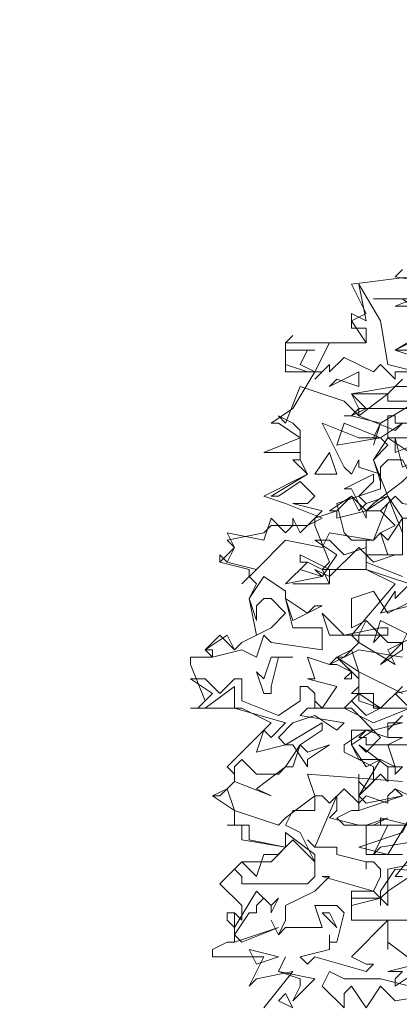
# Model space of a CAD drawing. Header units: millimetres. Extents: x 4234 to 4704, y 1542 to 2004.
# Tile 210 of 256: x 4448.35 to 4453.51, y 1946.09 to 1959.49. Entities that reach past the tile are written whole.
import ezdxf

# ---------------------------------------------------------------- set-up
doc = ezdxf.new("R2010")
doc.units = ezdxf.units.MM
doc.linetypes.add('DASHED', pattern=[19.05, 12.7, -6.35])
doc.layers.add('BOD', color=40, linetype='Continuous')
doc.layers.add('DIMENSIONS', color=7, linetype='Continuous')

# ---------------------------------------------------------------- blocks, each defined once
blk = doc.blocks.new('A$Cf9015526')
at = {"color": 116, "lineweight": 0, "true_color": 0x136734}
for points in [[(0.644, 1.1104), (0.6218, 1.1104), (0.7106, 1.2214), (0.5774, 1.1992), (0.5552, 1.177), (0.5996, 1.2658), (0.4664, 1.2658), (0.4441, 1.288), (0.4886, 1.3102), (0.5108, 1.3102), (0.5108, 1.3991), (0.533, 1.3768), (0.5552, 1.3991), (0.5552, 1.4435), (0.4664, 1.4879), (0.4664, 1.5101), (0.533, 1.5545), (0.5552, 1.5545), (0.644, 1.5767)], [(0.6662, 1.6211), (0.5552, 1.6211), (0.5552, 1.6655), (0.4886, 1.6655), (0.5108, 1.6877), (0.5108, 1.71), (0.4441, 1.7766), (0.4886, 1.7988), (0.5108, 1.821), (0.4886, 1.8432), (0.6218, 1.9986), (0.533, 2.0431), (0.3997, 2.0431), (0.4219, 2.0653), (0.3775, 2.1763), (0.3775, 2.1985), (0.4441, 2.2207), (0.4219, 2.2207), (0.4886, 2.2651), (0.5108, 2.2207), (0.533, 2.2429), (0.5996, 2.2651), (0.5552, 2.3762), (0.5996, 2.4206), (0.5774, 2.4428), (0.5552, 2.4428), (0.5774, 2.4872), (0.4886, 2.5094), (0.4664, 2.5094), (0.4886, 2.5094), (0.5108, 2.5316), (0.4886, 2.576), (0.6218, 2.5982), (0.7328, 2.5982)], [(0.6884, 2.6871), (0.6218, 2.7093), (0.7328, 2.7759)], [(0.7328, 2.8425), (0.6218, 2.8425), (0.7328, 2.8869)], [(0.6662, 1.3546), (0.6218, 1.3768), (0.6662, 1.3546)], [(0.755, 2.9091), (0.6218, 2.9314), (0.644, 2.9536)], [(0.2221, 0.7106), (0.3109, 0.8217), (0.1999, 0.7995), (0.1777, 0.7773), (0.2221, 0.8661), (0.0666, 0.8661), (0.0666, 0.8883), (0.111, 0.9105), (0.1332, 0.9105), (0.1332, 0.9993), (0.1554, 0.9771), (0.1554, 0.9993), (0.1554, 1.0215), (0.0888, 1.0882), (0.1554, 1.1548), (0.2443, 1.1548), (0.2887, 1.1992), (0.1554, 1.2214), (0.1554, 1.2658), (0.111, 1.2658), (0.1332, 1.2658), (0.1332, 1.3102), (0.0666, 1.3546), (0.111, 1.3768), (0.1332, 1.3991), (0.1332, 1.4213), (0.111, 1.4435), (0.2443, 1.5767), (0.1554, 1.6211), (0, 1.6211), (0.0222, 1.6211), (0.0444, 1.6433), (0, 1.7544), (0, 1.7766), (0.0666, 1.7766), (0.0444, 1.7988), (0.0888, 1.8432), (0.1332, 1.7988), (0.1554, 1.821), (0.1999, 1.8432), (0.1777, 1.9542), (0.1999, 1.9986), (0.1777, 2.0209), (0.1777, 2.0431), (0.0888, 2.0653), (0.0888, 2.0875), (0.0888, 2.0653), (0.1332, 2.1097), (0.111, 2.1319), (0.2221, 2.1541), (0.2443, 2.1763), (0.3553, 2.1763), (0.3997, 2.1985), (0.2887, 2.2429), (0.2221, 2.2651), (0.3553, 2.3318), (0.3109, 2.3762), (0.3331, 2.3762), (0.3331, 2.3984), (0.2221, 2.3984), (0.3331, 2.4428), (0.2665, 2.4872), (0.2443, 2.4872), (0.3109, 2.5316), (0.3775, 2.6427), (0.2887, 2.6427), (0.2887, 2.7315), (0.533, 2.7315), (0.4886, 2.7981), (0.533, 2.8203), (0.4886, 2.9091), (0.6662, 2.9314)], [(0.6884, 2.5538), (0.5774, 2.4872), (0.5552, 2.4206), (0.5774, 2.4872), (0.4886, 2.5094), (0.4664, 2.5094), (0.4886, 2.5094), (0.533, 2.5316), (0.4886, 2.576), (0.5996, 2.576), (0.644, 2.6205)], [(0.6662, 2.7093), (0.6218, 2.7093), (0.755, 2.7759)], [(0.6884, 0.8217), (0.6218, 0.7773), (0.6218, 0.7995), (0.644, 0.8217), (0.6218, 0.8217), (0.5996, 0.8217), (0.6884, 0.8439), (0.5996, 0.9105), (0.5996, 0.8883), (0.5996, 0.9327), (0.5996, 0.9549), (0.5996, 0.9771), (0.4886, 0.8661), (0.533, 0.8439), (0.5552, 0.8439), (0.533, 0.8217), (0.3775, 0.8661), (0.3553, 0.8439), (0.3331, 0.8661), (0.4219, 0.8883), (0.4219, 0.9105), (0.4219, 0.9327), (0.4219, 0.9105), (0.4441, 0.9105), (0.4664, 0.9993), (0.4441, 1.0215), (0.3775, 1.0215), (0.3997, 0.9549), (0.2887, 0.9549), (0.2665, 0.9327), (0.2443, 0.9771), (0.2665, 0.9327), (0.2887, 0.9771), (0.2887, 1.0215), (0.3775, 1.0659), (0.4219, 1.1104), (0.3997, 1.1104), (0.5552, 1.0659), (0.5774, 1.1104), (0.5774, 1.1326), (0.5552, 1.1548), (0.533, 1.1548), (0.533, 1.1326), (0.533, 1.1548), (0.4441, 1.177), (0.4441, 1.1992), (0.3775, 1.1992), (0.3553, 1.2214), (0.3775, 1.1992), (0.4441, 1.3546), (0.4441, 1.3324), (0.4441, 1.3102), (0.4219, 1.288), (0.5108, 1.2658), (0.533, 1.2658), (0.5996, 1.288), (0.5552, 1.2658), (0.533, 1.2658), (0.533, 1.2436), (0.533, 1.177), (0.644, 1.177)], [(0.7106, 1.1548), (0.5996, 1.1326), (0.5996, 1.0215), (0.5552, 1.0659), (0.4886, 1.0659), (0.4886, 0.9771), (0.6884, 0.9771)], [(0.6884, 2.5316), (0.5108, 2.5316), (0.5108, 2.5094), (0.6218, 2.465), (0.644, 2.4872), (0.5774, 2.4428), (0.5108, 2.4428), (0.3997, 2.4872), (0.4664, 2.354), (0.4886, 2.3318), (0.5108, 2.3762), (0.5108, 2.354), (0.5774, 2.3318), (0.5774, 2.2873), (0.4441, 2.2429), (0.4664, 2.1541), (0.4886, 2.1319), (0.5552, 2.1319), (0.5996, 2.2429), (0.5774, 2.2207), (0.6218, 2.1763), (0.5774, 2.1541), (0.5552, 2.1319), (0.4219, 2.1541), (0.3997, 2.1097), (0.2887, 2.1319), (0.1999, 2.0431), (0.1554, 1.9986), (0.1999, 2.0431), (0.111, 2.0653), (0.0888, 2.0875), (0.111, 2.0653), (0.1332, 2.1097), (0.111, 2.1541), (0.2221, 2.1319), (0.2443, 2.1985), (0.2887, 2.1541), (0.3109, 2.1763), (0.3109, 2.1985), (0.3331, 2.1541), (0.3997, 2.2207), (0.3109, 2.2429), (0.3553, 2.2429), (0.3775, 2.2651), (0.3331, 2.3095), (0.2665, 2.2651), (0.2443, 2.2651), (0.3553, 2.3318), (0.3331, 2.3762), (0.3331, 2.3984), (0.3331, 2.465), (0.3109, 2.4872), (0.2665, 2.5094), (0.2887, 2.4872), (0.3331, 2.5982), (0.4664, 2.5538), (0.5108, 2.5094), (0.5996, 2.576), (0.5996, 2.5538), (0.6884, 2.5538)], [(0.6662, 1.932), (0.5774, 1.9098), (0.6218, 1.9764), (0.6218, 1.9542), (0.6662, 1.9986), (0.533, 2.0431), (0.533, 2.0875), (0.5108, 2.1097), (0.4219, 2.0209), (0.3775, 2.0431), (0.3997, 2.0209), (0.4441, 2.0875), (0.3775, 2.1319), (0.4219, 2.1319), (0.4664, 2.0875), (0.533, 2.1097), (0.533, 2.1319), (0.533, 2.0653), (0.644, 2.0209)], [(0.644, 1.6877), (0.5774, 1.6211), (0.5108, 1.6655), (0.4664, 1.6211), (0.5552, 1.5767), (0.6662, 1.6211)], [(0.644, 1.5989), (0.5996, 1.5545), (0.5996, 1.5323), (0.6218, 1.5323), (0.644, 1.5323), (0.5996, 1.5101), (0.6218, 1.4435), (0.5996, 1.4435), (0.5108, 1.5101), (0.533, 1.4879), (0.5774, 1.5323), (0.4886, 1.6211), (0.3775, 1.6211), (0.3775, 1.6433), (0.3997, 1.6211), (0.4441, 1.6877), (0.3553, 1.71), (0.3775, 1.71), (0.3553, 1.7766), (0.4219, 1.7544), (0.5108, 1.7988), (0.644, 1.7766)], [(0.6662, 1.8432), (0.5774, 1.8876), (0.5552, 1.821), (0.5774, 1.8432), (0.533, 1.8876), (0.4886, 1.8654), (0.4886, 1.9542), (0.5552, 1.9764), (0.5996, 1.9098), (0.6884, 1.9542)], [(0.3109, 1.9986), (0.4219, 1.9986), (0.3109, 1.9986)], [(0.7328, 1.5101), (0.533, 1.5101), (0.533, 1.5323), (0.5108, 1.5323), (0.533, 1.5545), (0.5996, 1.5323), (0.5996, 1.5767), (0.644, 1.5767)], [(0.6884, 1.6211), (0.5552, 1.6211), (0.5552, 1.6655), (0.5108, 1.6655), (0.5108, 1.6877), (0.5108, 1.7322), (0.4441, 1.7766), (0.4664, 1.7766), (0.4886, 1.7988), (0.5108, 1.7322), (0.644, 1.6655)], [(0.644, 1.3546), (0.6218, 1.3768), (0.5996, 1.3546), (0.5996, 1.3324), (0.533, 1.3546), (0.5108, 1.3324), (0.4664, 1.3768), (0.4219, 1.3324), (0.3997, 1.3546), (0.3775, 1.3546), (0.3775, 1.3324), (0.3775, 1.3102), (0.3109, 1.3102), (0.2887, 1.2658), (0.3331, 1.2436), (0.3775, 1.1548), (0.3775, 1.1326), (0.3775, 1.1104), (0.3553, 1.0882), (0.1554, 1.0882), (0.1554, 1.1104), (0.1332, 1.1326), (0.1554, 1.1548), (0.1999, 1.1104), (0.2221, 1.177), (0.2665, 1.177), (0.2887, 1.1992), (0.1777, 1.2214), (0.1777, 1.2658), (0.111, 1.2658), (0.1332, 1.2658), (0.1332, 1.3102), (0.0666, 1.3546), (0.0888, 1.3546), (0.111, 1.3768), (0.1332, 1.3102), (0.2665, 1.2658), (0.2887, 1.288), (0.3775, 1.3546), (0.3553, 1.4213), (0.644, 1.3991)]]:
    blk.add_lwpolyline(points, dxfattribs=at)
for points in [[(0.5996, 2.6649), (0.6884, 2.6427), (0.6218, 2.6427), (0.6218, 2.6205), (0.5774, 2.6649), (0.5552, 2.6427), (0.4664, 2.6871), (0.4219, 2.6427), (0.4219, 2.6649), (0.3775, 2.6205), (0.3997, 2.6427), (0.3553, 2.6427), (0.2887, 2.6649), (0.2887, 2.7315), (0.3109, 2.7537), (0.2887, 2.7315), (0.2887, 2.7093), (0.3775, 2.7093), (0.3553, 2.7093), (0.3331, 2.6649), (0.3775, 2.6427), (0.4219, 2.7315), (0.533, 2.7315), (0.533, 2.7537), (0.533, 2.7759), (0.4886, 2.7759), (0.4886, 2.8203), (0.533, 2.7981), (0.5108, 2.9091), (0.5774, 2.7981)], [(0.755, 2.7759), (0.6662, 2.7093), (0.7328, 2.7981), (0.644, 2.8647), (0.5552, 2.8647), (0.6662, 2.8647)], [(0.4441, 2.6205), (0.4219, 2.5982), (0.5108, 2.6427), (0.5108, 2.5982)], [(0.4441, 2.4206), (0.4664, 2.4872), (0.5774, 2.4428)], [(0.7328, 2.4872), (0.755, 2.5094), (0.7773, 2.5094), (0.7773, 2.465), (0.6884, 2.4428), (0.5996, 2.4428), (0.5996, 2.5094), (0.6218, 2.5094), (0.6218, 2.4872)], [(0.6662, 2.3984), (0.7106, 2.2873), (0.7773, 2.2873), (0.7773, 2.2207), (0.644, 2.2429), (0.6218, 2.2651), (0.5774, 2.2207), (0.533, 2.2207), (0.4441, 2.1985), (0.4441, 2.2207), (0.4886, 2.2651), (0.533, 2.2207), (0.5552, 2.2429), (0.644, 2.3095), (0.6662, 2.3318), (0.644, 2.3762), (0.5996, 2.3762), (0.5774, 2.354), (0.5774, 2.3095), (0.5552, 2.3762), (0.5996, 2.4428)], [(0.7328, 2.4428), (0.6884, 2.4206), (0.6884, 2.3762), (0.644, 2.354), (0.6218, 2.4428), (0.6218, 2.3984)], [(0.3775, 2.3318), (0.4219, 2.3984), (0.4441, 2.3318)], [(0.5108, 2.2651), (0.533, 2.2429), (0.5996, 2.2651), (0.533, 2.2207), (0.533, 2.1985), (0.4886, 2.2873), (0.4664, 2.2873), (0.5552, 2.3318), (0.5552, 2.3095)], [(0.644, 2.1541), (0.5996, 2.2651), (0.644, 2.1985)], [(0.644, 2.1985), (0.644, 2.1097), (0.644, 2.0875), (0.5996, 2.0875), (0.5774, 2.1541), (0.5996, 2.1319), (0.644, 2.1985), (0.6884, 2.1985)], [(0.3997, 2.0209), (0.2887, 1.9986), (0.3553, 2.0653), (0.3331, 2.0431)], [(0.4219, 1.9986), (0.3997, 2.0431), (0.3553, 2.0653), (0.3331, 2.0653), (0.3331, 2.0875), (0.4219, 2.0431)], [(0.5552, 2.0653), (0.533, 2.0875), (0.6218, 2.0875)], [(0.2887, 1.9542), (0.3109, 1.8654), (0.3997, 1.8654), (0.3997, 1.7988), (0.2443, 1.821), (0.2221, 1.8432), (0.1999, 1.7766), (0.1554, 1.7988), (0.0666, 1.7766), (0.0666, 1.7988), (0.0444, 1.7988), (0.111, 1.8432), (0.1332, 1.7988), (0.1554, 1.821), (0.2443, 1.8654), (0.2887, 1.9098), (0.2443, 1.9542), (0.2221, 1.9542), (0.1999, 1.932), (0.1999, 1.8876), (0.1777, 1.9542), (0.2221, 2.0209), (0.2887, 1.9764)], [(0.3775, 1.932), (0.3997, 1.932), (0.3553, 1.9098), (0.3109, 1.8876), (0.2887, 1.9542), (0.3553, 1.9098)], [(0.5774, 1.8654), (0.5996, 1.8654), (0.5996, 1.8432), (0.4219, 1.8432), (0.3997, 1.9098), (0.4664, 1.8432)], [(0.5996, 1.7988), (0.6218, 1.7544), (0.5108, 1.821), (0.5108, 1.8432), (0.533, 1.8876), (0.5996, 1.821), (0.644, 1.821), (0.6662, 1.8654), (0.7106, 1.8654), (0.7328, 1.9098), (0.6884, 1.8432)], [(0.5774, 1.7544), (0.644, 1.821), (0.644, 1.7988)], [(0.2665, 1.7766), (0.2443, 1.6877), (0.2443, 1.6655), (0.2221, 1.6655), (0.1999, 1.7322), (0.2221, 1.71), (0.2443, 1.7766), (0.3109, 1.7766)], [(0.4886, 1.71), (0.4664, 1.71), (0.4886, 1.7322), (0.4441, 1.7544), (0.4219, 1.7544), (0.4441, 1.7766), (0.4886, 1.7322)], [(0.0888, 1.6655), (0.1332, 1.71), (0.1554, 1.71), (0.1554, 1.6433), (0.2665, 1.5989), (0.3331, 1.6433), (0.3331, 1.6877), (0.3553, 1.6877), (0.3775, 1.6655), (0.3775, 1.6211), (0.3553, 1.6211), (0.3331, 1.5989), (0.4664, 1.5767), (0.4441, 1.5545), (0.3775, 1.5989), (0.3109, 1.5767), (0.2665, 1.5323), (0.2887, 1.5101), (0.1999, 1.4879), (0.2221, 1.5545), (0.2443, 1.5323), (0.2887, 1.5767), (0.1332, 1.6211), (0.1332, 1.6655), (0.1332, 1.6877), (0.0444, 1.6211), (0, 1.6211), (0.0222, 1.6211), (0.0666, 1.6655), (0, 1.71), (0.0444, 1.71)], [(0.6662, 1.6211), (0.6218, 1.6655), (0.7106, 1.6877), (0.755, 1.6655)], [(0.5774, 1.6211), (0.533, 1.5989), (0.4886, 1.6433), (0.5108, 1.6655), (0.5108, 1.6433)], [(0.3331, 1.5101), (0.3553, 1.4879), (0.4219, 1.5101), (0.3553, 1.4657), (0.3553, 1.4435), (0.3109, 1.5101), (0.2887, 1.5101), (0.3997, 1.5767), (0.3997, 1.5545)], [(0.4886, 1.5101), (0.5108, 1.4657), (0.5774, 1.4657), (0.533, 1.4435), (0.4886, 1.5101), (0.4886, 1.5545), (0.5552, 1.5545)], [(0.1999, 1.3768), (0.2443, 1.3546), (0.1332, 1.3991), (0.1332, 1.4213), (0.1332, 1.4435), (0.1554, 1.4657), (0.1999, 1.4213), (0.2665, 1.4213), (0.2887, 1.4435), (0.3109, 1.4435), (0.3331, 1.5101), (0.2887, 1.4435)], [(0.644, 1.4435), (0.6218, 1.4213), (0.6218, 1.4435), (0.5996, 1.4435), (0.5996, 1.3991), (0.5774, 1.4213), (0.5108, 1.3546), (0.533, 1.3324), (0.644, 1.3546), (0.5108, 1.3102), (0.5108, 1.4213), (0.5108, 1.3991), (0.5108, 1.3768), (0.5108, 1.3546), (0.5774, 1.4657), (0.6218, 1.4435)], [(0.5108, 1.1992), (0.644, 1.2436), (0.6662, 1.288), (0.5996, 1.177)], [(0.5774, 1.2658), (0.5774, 1.288), (0.6662, 1.2658)], [(0.3775, 1.1548), (0.3553, 1.177), (0.3109, 1.2214), (0.2887, 1.1992), (0.2887, 1.2436), (0.3775, 1.177)], [(0.755, 1.0437), (0.6662, 1.1104), (0.5996, 1.0659), (0.5774, 1.0437), (0.5774, 1.0215), (0.5774, 1.0437), (0.4886, 1.0215), (0.4886, 1.0437), (0.5774, 1.0437), (0.5774, 1.0659), (0.6218, 1.1326), (0.9105, 1.1104)], [(0.2665, 1.0437), (0.2443, 0.9993), (0.2443, 1.0215), (0.2221, 1.0437), (0.1999, 1.0215), (0.1999, 0.9993), (0.1777, 0.9993), (0.1332, 0.9327), (0.1554, 0.9105), (0.2665, 0.9549), (0.1332, 0.9105), (0.1332, 0.9993), (0.111, 0.9993), (0.111, 0.9771), (0.1332, 0.9549), (0.1999, 1.0659), (0.2443, 1.0215)], [(0.4441, 0.9549), (0.3997, 0.9993), (0.4219, 0.9993)], [(0.1999, 0.8439), (0.1777, 0.8883), (0.2665, 0.8661)], [(0.3775, 0.7995), (0.3109, 0.7328), (0.3331, 0.7773), (0.3331, 0.7995), (0.2665, 0.8217), (0.2887, 0.8661), (0.2665, 0.8217)], [(0.5774, 0.7995), (0.6662, 0.7773), (0.7106, 0.7995), (0.8217, 0.7773), (0.755, 0.755), (0.6218, 0.7328), (0.5774, 0.7773), (0.533, 0.7106), (0.4886, 0.7773), (0.4664, 0.755), (0.4664, 0.7106), (0.3997, 0.7773), (0.4219, 0.8217), (0.4664, 0.7995)], [(0.3109, 0.7106), (0.2665, 0.7328), (0.2887, 0.755)]]:
    blk.add_lwpolyline(points, close=True, dxfattribs=at)

msp = doc.modelspace()

# ---------------------------------------------------------------- hatches: boundary and pattern name
at = {"layer": 'DIMENSIONS'}
h = msp.add_hatch(dxfattribs=at)
h.set_pattern_fill('GRASS', color=256, scale=0.5)
h.set_pattern_definition([(90, (3399.144, -158.445), (-8.980256, 8.980256), [2.38125, -15.57926]), (45, (3399.144, -158.445), (-8.980256, 8.980256), [2.38125, -10.31875]), (135, (3399.144, -158.445), (-8.980256, -8.980256), [2.38125, -10.31875])])
h.paths.add_polyline_path([(4417.642, 1844.325), (4423.295, 1838.251), (4434.997, 1847.63), (4469.633, 1855.411), (4513.149, 1877.657), (4531.91, 1892.866), (4546.887, 1910.457), (4556.576, 1922.748), (4577.553, 1933.381), (4592.745, 1936.647), (4614.987, 1937.27), (4624.025, 1937.27), (4633.352, 1938.711), (4636.398, 1940.231), (4631.843, 1952.387, 0.161807)])
h.paths.add_polyline_path([(4631.843, 1952.387), (4629.875, 1957.638), (4629.402, 1957.362), (4621.324, 1958.355), (4615.855, 1959.613), (4597.306, 1970.684), (4571.563, 1964.436), (4571.563, 1952.35), (4556.657, 1951.293), (4533.205, 1949.701), (4514.014, 1931.759), (4500.094, 1928.388), (4467.514, 1910.265), (4457.649, 1889.768), (4440.095, 1876.858), (4418.61, 1858.458), (4410.164, 1852.361), (4417.642, 1844.325, -0.161807)])
h.paths.add_polyline_path([(4548.079, 1916.6), (4552.857, 1929.938), (4546.693, 1932.146), (4541.915, 1918.808)], flags=24)
h.paths.add_polyline_path([(4503.056, 1883.274), (4507.833, 1896.612), (4501.67, 1898.82), (4496.892, 1885.482)], flags=24)
h.paths.add_polyline_path([(4451.737, 1857.409), (4456.514, 1870.747), (4450.351, 1872.954), (4445.573, 1859.617)], flags=24)
h.paths.add_polyline_path([(4412.993, 1854.337), (4417.077, 1849.949), (4419.339, 1852.055), (4415.256, 1856.442)], flags=24)
h.paths.add_polyline_path([(4596.347, 1950.181), (4601.125, 1963.518), (4594.961, 1965.726), (4590.184, 1952.389)], flags=24)
h.paths.add_polyline_path([(4509.799, 1914.44), (4520.772, 1919.976), (4517.122, 1927.21), (4506.149, 1921.675)], flags=24)
h.paths.add_polyline_path([(4321.655, 1898.427), (4326.034, 1896.392), (4327.337, 1899.195), (4322.958, 1901.23)], flags=9)
h.paths.add_polyline_path([(4333.436, 1891.996), (4338.276, 1888.46), (4340.1, 1890.956), (4335.26, 1894.492)], flags=9)
h.paths.add_polyline_path([(4351.195, 1875.643), (4355.521, 1871.494), (4357.661, 1873.726), (4353.334, 1877.874)], flags=9)
h.paths.add_polyline_path([(4373.922, 1853.781), (4378.272, 1849.657), (4380.399, 1851.901), (4376.049, 1856.024)], flags=9)
h.paths.add_polyline_path([(4389.205, 1846.109), (4392.546, 1849.595), (4390.314, 1851.734), (4386.973, 1848.248)], flags=9)
h.paths.add_polyline_path([(4407.974, 1825.893), (4411.638, 1829.038), (4409.624, 1831.383), (4405.961, 1828.238)], flags=9)
h.paths.add_polyline_path([(4405.697, 1823.188), (4408.835, 1819.518), (4411.185, 1821.527), (4408.046, 1825.197)], flags=9)
h.paths.add_polyline_path([(4412.076, 1813.536), (4414.857, 1808.226), (4417.596, 1809.66), (4414.815, 1814.97)], flags=9)
h.paths.add_polyline_path([(4306.063, 1735.531), (4308.37, 1742.308), (4305.444, 1743.304), (4303.137, 1736.527)], flags=9)
h.paths.add_polyline_path([(4289.124, 1902.077), (4295.062, 1902.894), (4294.64, 1905.956), (4288.702, 1905.139)], flags=9)
h.paths.add_polyline_path([(4305.67, 1902.469), (4311.525, 1901.187), (4312.186, 1904.206), (4306.331, 1905.488)], flags=9)
h.paths.add_polyline_path([(4434.212, 1813.221), (4438.6, 1817.304), (4436.494, 1819.567), (4432.106, 1815.483)], flags=9)
h.paths.add_polyline_path([(4381.102, 1865.727), (4385.185, 1861.34), (4387.448, 1863.446), (4383.365, 1867.833)], flags=9)
h.paths.add_polyline_path([(4421.978, 1821.805), (4426.062, 1817.417), (4428.324, 1819.523), (4424.241, 1823.911)], flags=9)
h.paths.add_polyline_path([(4410.395, 1823.868), (4413.93, 1827.157), (4411.824, 1829.42), (4408.289, 1826.131)], flags=9)
h.paths.add_polyline_path([(4387.391, 1817.486), (4392.169, 1830.823), (4386.005, 1833.031), (4381.227, 1819.694)], flags=9)
h.paths.add_polyline_path([(4347.973, 1750.06), (4352.75, 1763.397), (4346.587, 1765.605), (4341.809, 1752.268)], flags=9)
h.paths.add_polyline_path([(4341.432, 1678.315), (4346.21, 1691.652), (4340.046, 1693.86), (4335.269, 1680.523)], flags=9)
h.paths.add_polyline_path([(4323.367, 1583.702), (4328.145, 1597.039), (4321.981, 1599.247), (4317.204, 1585.909)], flags=9)
h.paths.add_polyline_path([(4335.365, 1700.446), (4339.979, 1713.328), (4330.825, 1716.607), (4326.211, 1703.726)], flags=9)
h.paths.add_polyline_path([(4396.179, 1839.031), (4404.655, 1830.211), (4406.861, 1832.33), (4398.385, 1841.151)], flags=9)
h.paths.add_polyline_path([(4396.433, 1860.296), (4402.629, 1853.776), (4403.712, 1854.806), (4397.517, 1861.325)], flags=9)
h.paths.add_polyline_path([(4349.014, 1900.377), (4363.585, 1891.161), (4365.102, 1893.559), (4350.531, 1902.776)], flags=9)
h.paths.add_polyline_path([(4438.666, 1769.752), (4437.611, 1764.115), (4441.328, 1763.419), (4442.383, 1769.056)], flags=9)
h.paths.add_polyline_path([(4432.339, 1775.082), (4431.592, 1769.395), (4435.341, 1768.902), (4436.089, 1774.588)], flags=9)
h.paths.add_polyline_path([(4446.576, 1765.01), (4445.473, 1759.382), (4449.184, 1758.654), (4450.287, 1764.282)], flags=9)
h.paths.add_polyline_path([(4333.28, 1902.136), (4338.08, 1900.158), (4339.521, 1903.654), (4334.722, 1905.632)], flags=9)
h.paths.add_polyline_path([(4335.517, 1907.037), (4340.858, 1904.947), (4342.235, 1908.469), (4336.895, 1910.559)], flags=9)
h.paths.add_polyline_path([(4338.313, 1912.555), (4343.753, 1910.74), (4344.95, 1914.327), (4339.509, 1916.142)], flags=9)
h.paths.add_polyline_path([(4390.585, 1863.01), (4393.613, 1859.818), (4396.592, 1862.643), (4393.563, 1865.836)], flags=9)
h.paths.add_polyline_path([(4431.119, 1819.228), (4434.15, 1816.033), (4437.129, 1818.858), (4434.097, 1822.054)], flags=9)
h.paths.add_polyline_path([(4421.135, 1830.165), (4424.164, 1826.973), (4427.142, 1829.798), (4424.114, 1832.991)], flags=9)
h.paths.add_polyline_path([(4410.884, 1841.214), (4413.913, 1838.022), (4416.891, 1840.847), (4413.863, 1844.04)], flags=9)
h.paths.add_polyline_path([(4400.588, 1852.195), (4403.617, 1849.002), (4406.596, 1851.828), (4403.567, 1855.02)], flags=9)
h.paths.add_polyline_path([(4378.865, 1874.762), (4381.896, 1871.566), (4384.875, 1874.392), (4381.843, 1877.588)], flags=9)

# ---------------------------------------------------------------- linework, layer by layer
at = {"layer": 'DIMENSIONS', "linetype": 'DASHED', "lineweight": 5}
msp.add_arc((4687.332, 1576.07), 380.386, 98.38805, 135.15279, dxfattribs=at)

# ---------------------------------------------------------------- block references
at = {"layer": 'BOD', "xscale": 4.480026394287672, "yscale": 4.480026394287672, "zscale": 4.480026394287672}
msp.add_blockref('A$Cf9015526', (4450.673, 1942.854, 480.917), dxfattribs=at)

doc.saveas('drawing.dxf')
